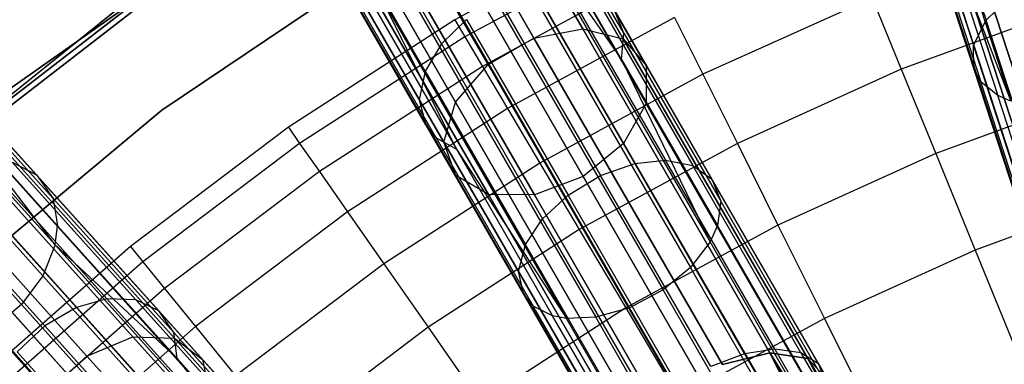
# Model space of a CAD drawing. Extents: x 0.3 to 7.1, y -3.38 to 3.38.
# Tile 159 of 256: x 2.07 to 2.96, y 1.77 to 2.08. Entities that reach past the tile are written whole.
import ezdxf

# ---------------------------------------------------------------- set-up
doc = ezdxf.new("R2010")
doc.units = 0
doc.header["$LTSCALE"] = 2.54
doc.layers.get('0').update_dxf_attribs({"linetype": 'CONTINUOUS'})

# ---------------------------------------------------------------- blocks, each defined once
blk = doc.blocks.new('SINGLES_B_BB_STL')
at = {"color": 0}
for p, q in [((2.42682, 2.33142, 15.01325), (2.57594, 2.07314, 14.71004)), ((2.42682, 2.33142, 15.01325), (2.57594, 2.07314, 14.71004)), ((2.57594, 2.07314, 13.55122), (2.42682, 2.33142, 13.24801)), ((2.57594, 2.07314, 13.55122), (2.42682, 2.33142, 13.24801)), ((2.38166, 2.32488, 14.99881), (2.53188, 2.06469, 14.69337)), ((2.38166, 2.32488, 14.99881), (2.53188, 2.06469, 14.69337)), ((2.53188, 2.06469, 13.5679), (2.38166, 2.32488, 13.26245)), ((2.53188, 2.06469, 13.5679), (2.38166, 2.32488, 13.26245)), ((2.85952, 2.32525, 40.97904), (2.96266, 2.00781, 41.27042)), ((2.85952, 2.32525, 40.97904), (2.96266, 2.00781, 41.27042)), ((2.46535, 2.31907, 15.03882), (2.61252, 2.06416, 14.73958)), ((2.46535, 2.31907, 15.03882), (2.61252, 2.06416, 14.73958)), ((2.61252, 2.06416, 13.52169), (2.46535, 2.31907, 13.22244)), ((2.61252, 2.06416, 13.52169), (2.46535, 2.31907, 13.22244)), ((2.34021, 2.30095, 14.99881), (2.49043, 2.04076, 14.69337)), ((2.34021, 2.30095, 14.99881), (2.49043, 2.04076, 14.69337)), ((2.49043, 2.04076, 13.5679), (2.34021, 2.30095, 13.26245)), ((2.49043, 2.04076, 13.5679), (2.34021, 2.30095, 13.26245)), ((2.48842, 2.29065, 15.06967), (2.63323, 2.03982, 14.77521)), ((2.48842, 2.29065, 15.06967), (2.63323, 2.03982, 14.77521)), ((2.63323, 2.03982, 13.48606), (2.48842, 2.29065, 13.1916)), ((2.63323, 2.03982, 13.48606), (2.48842, 2.29065, 13.1916)), ((2.31197, 2.26511, 15.01325), (2.46109, 2.00683, 14.71004)), ((2.31197, 2.26511, 15.01325), (2.46109, 2.00683, 14.71004)), ((2.46109, 2.00683, 13.55122), (2.31197, 2.26511, 13.24801)), ((2.46109, 2.00683, 13.55122), (2.31197, 2.26511, 13.24801)), ((2.49074, 2.25269, 15.09872), (2.63334, 2.00569, 14.80876)), ((2.49074, 2.25269, 15.09872), (2.63334, 2.00569, 14.80876)), ((2.63334, 2.00569, 13.4525), (2.49074, 2.25269, 13.16255)), ((2.63334, 2.00569, 13.4525), (2.49074, 2.25269, 13.16255)), ((2.88436, 2.25296, 41.22833), (2.94032, 2.08075, 41.37379)), ((2.88436, 2.25296, 41.22833), (2.94032, 2.08075, 41.37379)), ((2.3034, 2.22557, 15.03882), (2.45057, 1.97066, 14.73958)), ((2.3034, 2.22557, 15.03882), (2.45057, 1.97066, 14.73958)), ((2.45057, 1.97066, 13.52169), (2.3034, 2.22557, 13.22244)), ((2.45057, 1.97066, 13.52169), (2.3034, 2.22557, 13.22244)), ((2.87361, 2.22859, 41.20558), (2.92897, 2.05821, 41.34949)), ((2.87361, 2.22859, 41.20558), (2.92897, 2.05821, 41.34949)), ((2.34538, 2.22149, 1.7), (2.05547, 2.01685, 1.7)), ((2.05547, 2.01685, 12.7), (2.34538, 2.22149, 12.7)), ((2.05547, 2.01685, 12.7), (2.34538, 2.22149, 12.7)), ((2.34538, 2.22149, 1.7), (2.05547, 2.01685, 1.7)), ((2.90532, 2.21979, 14.71004), (3.00976, 1.89836, 14.45186)), ((2.90532, 2.21979, 14.71004), (3.00976, 1.89836, 14.45186)), ((3.00976, 1.89836, 13.80941), (2.90532, 2.21979, 13.55122)), ((3.00976, 1.89836, 13.80941), (2.90532, 2.21979, 13.55122)), ((2.44844, 2.05942, 41.24419), (2.36355, 2.20645, 41.08325)), ((2.44844, 2.05942, 41.24419), (2.36355, 2.20645, 41.08325)), ((2.47178, 2.21386, 15.11933), (2.61282, 1.96959, 14.83256)), ((2.47178, 2.21386, 15.11933), (2.61282, 1.96959, 14.83256)), ((2.61282, 1.96959, 13.42871), (2.47178, 2.21386, 13.14194)), ((2.61282, 1.96959, 13.42871), (2.47178, 2.21386, 13.14194)), ((2.61308, 2.06908, 41.15946), (2.53153, 2.21033, 41.00486)), ((2.61308, 2.06908, 41.15946), (2.53153, 2.21033, 41.00486)), ((2.87474, 2.2049, 41.17936), (2.92941, 2.03663, 41.32149)), ((2.87474, 2.2049, 41.17936), (2.92941, 2.03663, 41.32149)), ((2.31648, 2.19138, 15.06967), (2.46129, 1.94055, 14.77521)), ((2.31648, 2.19138, 15.06967), (2.46129, 1.94055, 14.77521)), ((2.46129, 1.94055, 13.48606), (2.31648, 2.19138, 13.1916)), ((2.46129, 1.94055, 13.48606), (2.31648, 2.19138, 13.1916)), ((2.88147, 2.19199, 41.16291), (2.93571, 2.02504, 41.30392)), ((2.88147, 2.19199, 41.16291), (2.93571, 2.02504, 41.30392)), ((2.43368, 2.03492, 41.22833), (2.34942, 2.18087, 41.06859)), ((2.43368, 2.03492, 41.22833), (2.34942, 2.18087, 41.06859)), ((2.57636, 1.93979, 14.84115), (2.43589, 2.18308, 15.12676)), ((2.57636, 1.93979, 14.84115), (2.43589, 2.18308, 15.12676)), ((2.43589, 2.18308, 13.13451), (2.57636, 1.93979, 13.42012)), ((2.43589, 2.18308, 13.13451), (2.57636, 1.93979, 13.42012)), ((2.61104, 2.04548, 41.13721), (2.53037, 2.18521, 40.98427)), ((2.61104, 2.04548, 41.13721), (2.53037, 2.18521, 40.98427)), ((2.88752, 2.1866, 14.73958), (2.99059, 1.86938, 14.48477)), ((2.88752, 2.1866, 14.73958), (2.99059, 1.86938, 14.48477)), ((2.99059, 1.86938, 13.7765), (2.88752, 2.1866, 13.52169)), ((2.99059, 1.86938, 13.7765), (2.88752, 2.1866, 13.52169)), ((2.89722, 2.17802, 41.14212), (2.95092, 2.01275, 41.28171)), ((2.89722, 2.17802, 41.14212), (2.95092, 2.01275, 41.28171)), ((2.89722, 2.17802, 41.14212), (2.96266, 2.00781, 41.27042)), ((2.89722, 2.17802, 41.14212), (2.96266, 2.00781, 41.27042)), ((2.34819, 2.17039, 15.09872), (2.4908, 1.92339, 14.80876)), ((2.34819, 2.17039, 15.09872), (2.4908, 1.92339, 14.80876)), ((2.4908, 1.92339, 13.4525), (2.34819, 2.17039, 13.16255)), ((2.4908, 1.92339, 13.4525), (2.34819, 2.17039, 13.16255)), ((2.39129, 2.16739, 15.11933), (2.53232, 1.92312, 14.83256)), ((2.39129, 2.16739, 15.11933), (2.53232, 1.92312, 14.83256)), ((2.53232, 1.92312, 13.42871), (2.39129, 2.16739, 13.14194)), ((2.53232, 1.92312, 13.42871), (2.39129, 2.16739, 13.14194)), ((2.61739, 2.16674, 3.303), (2.46032, 2.08115, 3.303)), ((2.61739, 2.16674, 3.303), (2.46032, 2.08115, 3.303)), ((2.52459, 2.16882, 40.97328), (2.69097, 1.88064, 41.26377)), ((2.52459, 2.16882, 40.97328), (2.69097, 1.88064, 41.26377)), ((2.52459, 2.16882, 40.97328), (2.61104, 2.04548, 41.13721)), ((2.52459, 2.16882, 40.97328), (2.61104, 2.04548, 41.13721)), ((2.42824, 2.00884, 41.20558), (2.34487, 2.15324, 41.04753)), ((2.42824, 2.00884, 41.20558), (2.34487, 2.15324, 41.04753)), ((2.89174, 2.15492, 14.77521), (2.99317, 1.84277, 14.52447)), ((2.89174, 2.15492, 14.77521), (2.99317, 1.84277, 14.52447)), ((2.99317, 1.84277, 13.7368), (2.89174, 2.15492, 13.48606)), ((2.99317, 1.84277, 13.7368), (2.89174, 2.15492, 13.48606)), ((2.62534, 2.15078, 3.4969), (2.46942, 2.06582, 3.4969)), ((2.62534, 2.15078, 3.4969), (2.46942, 2.06582, 3.4969)), ((2.50797, 2.14376, 40.96026), (2.6732, 1.85758, 41.24875)), ((2.50797, 2.14376, 40.96026), (2.6732, 1.85758, 41.24875)), ((2.40932, 2.14329, 3.2), (2.19576, 1.9996, 3.2)), ((2.19576, 1.9996, 3.303), (2.40932, 2.14329, 3.303)), ((2.40932, 2.14329, 3.2), (2.19576, 1.9996, 3.2)), ((2.19576, 1.9996, 3.303), (2.40932, 2.14329, 3.303)), ((2.21386, 2.12988, 12.5), (2.00599, 1.96898, 12.5)), ((2.00599, 1.96898, 12.35), (2.21386, 2.12988, 12.35)), ((2.21386, 2.12988, 12.5), (2.00599, 1.96898, 12.5)), ((2.00599, 1.96898, 12.35), (2.21386, 2.12988, 12.35)), ((2.43427, 1.9859, 41.17936), (2.35193, 2.12851, 41.02328)), ((2.43427, 1.9859, 41.17936), (2.35193, 2.12851, 41.02328)), ((2.91704, 2.132, 14.80876), (3.01691, 1.82462, 14.56186)), ((2.91704, 2.132, 14.80876), (3.01691, 1.82462, 14.56186)), ((3.01691, 1.82462, 13.69941), (2.91704, 2.132, 13.4525)), ((3.01691, 1.82462, 13.69941), (2.91704, 2.132, 13.4525)), ((1.94469, 1.92142, 171.7), (2.19409, 2.12211, 171.7)), ((2.19409, 2.12211, 164.1), (1.94469, 1.92142, 164.1)), ((2.19409, 2.12211, 164.1), (1.94469, 1.92142, 164.1)), ((1.94469, 1.92142, 171.7), (2.19409, 2.12211, 171.7)), ((2.21671, 2.12578, 164.4), (2.00924, 1.96518, 164.4)), ((2.00924, 1.96518, 164.3), (2.21671, 2.12578, 164.3)), ((2.21671, 2.12578, 164.4), (2.00924, 1.96518, 164.4)), ((2.00924, 1.96518, 164.3), (2.21671, 2.12578, 164.3)), ((2.48379, 2.12237, 40.954), (2.64847, 1.83714, 41.24152)), ((2.48379, 2.12237, 40.954), (2.64847, 1.83714, 41.24152)), ((2.63921, 2.12291, 3.68911), (2.48532, 2.03905, 3.68911)), ((2.63921, 2.12291, 3.68911), (2.48532, 2.03905, 3.68911)), ((2.44354, 1.97467, 41.16291), (2.36185, 2.11616, 41.00805)), ((2.44354, 1.97467, 41.16291), (2.36185, 2.11616, 41.00805)), ((2.53165, 2.10949, 41.24621), (2.62295, 1.95137, 41.39288)), ((2.53165, 2.10949, 41.24621), (2.62295, 1.95137, 41.39288)), ((2.56014, 2.11144, 41.23182), (2.65083, 1.95437, 41.37751)), ((2.56014, 2.11144, 41.23182), (2.65083, 1.95437, 41.37751)), ((2.38098, 2.10435, 40.98881), (2.46184, 1.96429, 41.14212)), ((2.38098, 2.10435, 40.98881), (2.46184, 1.96429, 41.14212)), ((2.46184, 1.96429, 41.14212), (2.39436, 2.10047, 40.97904)), ((2.39436, 2.10047, 40.97904), (2.56125, 1.81141, 41.27042)), ((2.39436, 2.10047, 40.97904), (2.56125, 1.81141, 41.27042)), ((2.46184, 1.96429, 41.14212), (2.39436, 2.10047, 40.97904)), ((2.42228, 2.09928, 40.96447), (2.58788, 1.81245, 41.2536)), ((2.42228, 2.09928, 40.96447), (2.58788, 1.81245, 41.2536)), ((2.45351, 2.10659, 40.95544), (2.61831, 1.82114, 41.24318)), ((2.45351, 2.10659, 40.95544), (2.61831, 1.82114, 41.24318)), ((2.58562, 2.10521, 41.21104), (2.67543, 1.94966, 41.35532)), ((2.58562, 2.10521, 41.21104), (2.67543, 1.94966, 41.35532)), ((2.8373, 2.1012, 4.06484), (2.68447, 2.03202, 4.06484)), ((2.8373, 2.1012, 4.06484), (2.68447, 2.03202, 4.06484)), ((2.8373, 2.1012, 4.06484), (2.86376, 2.03648, 4.24657)), ((2.8373, 2.1012, 4.06484), (2.86376, 2.03648, 4.24657)), ((2.94032, 2.08075, 41.37379), (2.96026, 2.10036, 41.39072)), ((2.94032, 2.08075, 41.37379), (2.96026, 2.10036, 41.39072)), ((2.50035, 2.09925, 41.25397), (2.59197, 1.94055, 41.40117)), ((2.50035, 2.09925, 41.25397), (2.59197, 1.94055, 41.40117)), ((2.61308, 2.06908, 41.15946), (2.60395, 2.0911, 41.18653)), ((2.60395, 2.0911, 41.18653), (2.69272, 1.93734, 41.32915)), ((2.60395, 2.0911, 41.18653), (2.69272, 1.93734, 41.32915)), ((2.61308, 2.06908, 41.15946), (2.60395, 2.0911, 41.18653)), ((3.01643, 2.09241, 4.24657), (2.86376, 2.03648, 4.24657)), ((3.01643, 2.09241, 4.24657), (2.86376, 2.03648, 4.24657)), ((1.9112, 2.08668, 40.63241), (2.09927, 1.87781, 40.97328)), ((1.9112, 2.08668, 40.63241), (2.09927, 1.87781, 40.97328)), ((2.47108, 2.0815, 41.25313), (2.44844, 2.05942, 41.24419)), ((2.47108, 2.0815, 41.25313), (2.44844, 2.05942, 41.24419)), ((2.47108, 2.0815, 41.25313), (2.56267, 1.92287, 41.40028)), ((2.47108, 2.0815, 41.25313), (2.56267, 1.92287, 41.40028)), ((2.65896, 2.08326, 3.87872), (2.50793, 2.00096, 3.87872)), ((2.65896, 2.08326, 3.87872), (2.50793, 2.00096, 3.87872)), ((2.65896, 2.08326, 3.87872), (2.68447, 2.03202, 4.06484)), ((2.65896, 2.08326, 3.87872), (2.68447, 2.03202, 4.06484)), ((2.46032, 2.08115, 3.303), (2.30999, 1.98418, 3.303)), ((2.46032, 2.08115, 3.303), (2.30999, 1.98418, 3.303)), ((2.46032, 2.08115, 3.303), (2.46942, 2.06582, 3.4969)), ((2.46032, 2.08115, 3.303), (2.46942, 2.06582, 3.4969)), ((2.53188, 2.06469, 14.69337), (2.57594, 2.07314, 14.71004)), ((2.53188, 2.06469, 14.69337), (2.57594, 2.07314, 14.71004)), ((2.53188, 2.06469, 13.5679), (2.57594, 2.07314, 13.55122)), ((2.53188, 2.06469, 13.5679), (2.57594, 2.07314, 13.55122)), ((2.57594, 2.07314, 14.71004), (2.74492, 1.78045, 14.45186)), ((2.57594, 2.07314, 14.71004), (2.74492, 1.78045, 14.45186)), ((2.57594, 2.07314, 14.71004), (2.61252, 2.06416, 14.73958)), ((2.57594, 2.07314, 14.71004), (2.61252, 2.06416, 14.73958)), ((2.57594, 2.07314, 13.55122), (2.61252, 2.06416, 13.52169)), ((2.74492, 1.78045, 13.80941), (2.57594, 2.07314, 13.55122)), ((2.74492, 1.78045, 13.80941), (2.57594, 2.07314, 13.55122)), ((2.57594, 2.07314, 13.55122), (2.61252, 2.06416, 13.52169)), ((2.92897, 2.05821, 41.34949), (2.94032, 2.08075, 41.37379)), ((2.92897, 2.05821, 41.34949), (2.94032, 2.08075, 41.37379)), ((3.00117, 1.89346, 41.50673), (2.94032, 2.08075, 41.37379)), ((3.00117, 1.89346, 41.50673), (2.94032, 2.08075, 41.37379)), ((2.46942, 2.06582, 3.4969), (2.3202, 1.96957, 3.4969)), ((2.46942, 2.06582, 3.4969), (2.3202, 1.96957, 3.4969)), ((2.46942, 2.06582, 3.4969), (2.48532, 2.03905, 3.68911)), ((2.46942, 2.06582, 3.4969), (2.48532, 2.03905, 3.68911)), ((2.49043, 2.04076, 14.69337), (2.53188, 2.06469, 14.69337)), ((2.49043, 2.04076, 14.69337), (2.53188, 2.06469, 14.69337)), ((2.49043, 2.04076, 13.5679), (2.53188, 2.06469, 13.5679)), ((2.49043, 2.04076, 13.5679), (2.53188, 2.06469, 13.5679)), ((2.53188, 2.06469, 14.69337), (2.70211, 1.76985, 14.43327)), ((2.53188, 2.06469, 14.69337), (2.70211, 1.76985, 14.43327)), ((2.70211, 1.76985, 13.82799), (2.53188, 2.06469, 13.5679)), ((2.70211, 1.76985, 13.82799), (2.53188, 2.06469, 13.5679)), ((2.61104, 2.04548, 41.13721), (2.61308, 2.06908, 41.15946)), ((2.61104, 2.04548, 41.13721), (2.61308, 2.06908, 41.15946)), ((2.61252, 2.06416, 14.73958), (2.77929, 1.7753, 14.48477)), ((2.61252, 2.06416, 14.73958), (2.77929, 1.7753, 14.48477)), ((2.61252, 2.06416, 14.73958), (2.63323, 2.03982, 14.77521)), ((2.61252, 2.06416, 14.73958), (2.63323, 2.03982, 14.77521)), ((2.61252, 2.06416, 13.52169), (2.63323, 2.03982, 13.48606)), ((2.77929, 1.7753, 13.7765), (2.61252, 2.06416, 13.52169)), ((2.77929, 1.7753, 13.7765), (2.61252, 2.06416, 13.52169)), ((2.61252, 2.06416, 13.52169), (2.63323, 2.03982, 13.48606)), ((2.61308, 2.06908, 41.15946), (2.7007, 1.91732, 41.30023)), ((2.61308, 2.06908, 41.15946), (2.7007, 1.91732, 41.30023)), ((1.90146, 2.05728, 40.62175), (2.08823, 1.84985, 40.96026)), ((1.90146, 2.05728, 40.62175), (2.08823, 1.84985, 40.96026)), ((2.44844, 2.05942, 41.24419), (2.43368, 2.03492, 41.22833)), ((2.44844, 2.05942, 41.24419), (2.43368, 2.03492, 41.22833)), ((2.44844, 2.05942, 41.24419), (2.53965, 1.90143, 41.39072)), ((2.44844, 2.05942, 41.24419), (2.53965, 1.90143, 41.39072)), ((2.92941, 2.03663, 41.32149), (2.92897, 2.05821, 41.34949)), ((2.92941, 2.03663, 41.32149), (2.92897, 2.05821, 41.34949)), ((2.98918, 1.87291, 41.48101), (2.92897, 2.05821, 41.34949)), ((2.98918, 1.87291, 41.48101), (2.92897, 2.05821, 41.34949)), ((1.98083, 2.05399, 40.86029), (2.08249, 1.94108, 41.02991)), ((1.98083, 2.05399, 40.86029), (2.08249, 1.94108, 41.02991)), ((2.48532, 2.03905, 3.68911), (2.33804, 1.94404, 3.68911)), ((2.48532, 2.03905, 3.68911), (2.33804, 1.94404, 3.68911)), ((2.46109, 2.00683, 14.71004), (2.49043, 2.04076, 14.69337)), ((2.46109, 2.00683, 14.71004), (2.49043, 2.04076, 14.69337)), ((2.46109, 2.00683, 13.55122), (2.49043, 2.04076, 13.5679)), ((2.46109, 2.00683, 13.55122), (2.49043, 2.04076, 13.5679)), ((2.48532, 2.03905, 3.68911), (2.50793, 2.00096, 3.87872)), ((2.48532, 2.03905, 3.68911), (2.50793, 2.00096, 3.87872)), ((2.49043, 2.04076, 14.69337), (2.66066, 1.74591, 14.43327)), ((2.49043, 2.04076, 14.69337), (2.66066, 1.74591, 14.43327)), ((2.66066, 1.74591, 13.82799), (2.49043, 2.04076, 13.5679)), ((2.66066, 1.74591, 13.82799), (2.49043, 2.04076, 13.5679)), ((2.61104, 2.04548, 41.13721), (2.69097, 1.88064, 41.26377)), ((2.61104, 2.04548, 41.13721), (2.69097, 1.88064, 41.26377)), ((2.61104, 2.04548, 41.13721), (2.69772, 1.89535, 41.27646)), ((2.61104, 2.04548, 41.13721), (2.69772, 1.89535, 41.27646)), ((2.63323, 2.03982, 14.77521), (2.79734, 1.75558, 14.52447)), ((2.63323, 2.03982, 14.77521), (2.79734, 1.75558, 14.52447)), ((2.63323, 2.03982, 14.77521), (2.63334, 2.00569, 14.80876)), ((2.63323, 2.03982, 14.77521), (2.63334, 2.00569, 14.80876)), ((2.63323, 2.03982, 13.48606), (2.63334, 2.00569, 13.4525)), ((2.79734, 1.75558, 13.7368), (2.63323, 2.03982, 13.48606)), ((2.79734, 1.75558, 13.7368), (2.63323, 2.03982, 13.48606)), ((2.63323, 2.03982, 13.48606), (2.63334, 2.00569, 13.4525)), ((1.88288, 2.03063, 40.61662), (2.06902, 1.82389, 40.954)), ((1.88288, 2.03063, 40.61662), (2.06902, 1.82389, 40.954)), ((1.99708, 2.03132, 40.83744), (2.09743, 1.91986, 41.00486)), ((1.99708, 2.03132, 40.83744), (2.09743, 1.91986, 41.00486)), ((2.43368, 2.03492, 41.22833), (2.42824, 2.00884, 41.20558)), ((2.43368, 2.03492, 41.22833), (2.42824, 2.00884, 41.20558)), ((2.43368, 2.03492, 41.22833), (2.52422, 1.8781, 41.37379)), ((2.43368, 2.03492, 41.22833), (2.52422, 1.8781, 41.37379)), ((2.68447, 2.03202, 4.06484), (2.53716, 1.95175, 4.06484)), ((2.68447, 2.03202, 4.06484), (2.53716, 1.95175, 4.06484)), ((2.68447, 2.03202, 4.06484), (2.71564, 1.96944, 4.24657)), ((2.68447, 2.03202, 4.06484), (2.71564, 1.96944, 4.24657)), ((2.86376, 2.03648, 4.24657), (2.71564, 1.96944, 4.24657)), ((2.86376, 2.03648, 4.24657), (2.71564, 1.96944, 4.24657)), ((2.86376, 2.03648, 4.24657), (2.89489, 1.96034, 4.42306)), ((2.86376, 2.03648, 4.24657), (2.89489, 1.96034, 4.42306)), ((2.92941, 2.03663, 41.32149), (2.93571, 2.02504, 41.30392)), ((2.92941, 2.03663, 41.32149), (2.98887, 1.85363, 41.45138)), ((2.92941, 2.03663, 41.32149), (2.98887, 1.85363, 41.45138)), ((2.92941, 2.03663, 41.32149), (2.93571, 2.02504, 41.30392)), ((2.95092, 2.01275, 41.28171), (2.93571, 2.02504, 41.30392)), ((2.99471, 1.84348, 41.43278), (2.93571, 2.02504, 41.30392)), ((2.95092, 2.01275, 41.28171), (2.93571, 2.02504, 41.30392)), ((2.99471, 1.84348, 41.43278), (2.93571, 2.02504, 41.30392)), ((1.96983, 2.01653, 15.01325), (2.16939, 1.7949, 14.71004)), ((1.96983, 2.01653, 15.01325), (2.16939, 1.7949, 14.71004)), ((2.16939, 1.7949, 13.55122), (1.96983, 2.01653, 13.24801)), ((2.16939, 1.7949, 13.55122), (1.96983, 2.01653, 13.24801)), ((2.01009, 2.01246, 15.03882), (2.20704, 1.79373, 14.73958)), ((2.01009, 2.01246, 15.03882), (2.20704, 1.79373, 14.73958)), ((2.20704, 1.79373, 13.52169), (2.01009, 2.01246, 13.22244)), ((2.20704, 1.79373, 13.52169), (2.01009, 2.01246, 13.22244)), ((3.04185, 2.01417, 4.42306), (2.89489, 1.96034, 4.42306)), ((3.04185, 2.01417, 4.42306), (2.89489, 1.96034, 4.42306)), ((2.96266, 2.00781, 41.27042), (2.95092, 2.01275, 41.28171)), ((3.00932, 1.83302, 41.40928), (2.95092, 2.01275, 41.28171)), ((2.96266, 2.00781, 41.27042), (2.95092, 2.01275, 41.28171)), ((3.00932, 1.83302, 41.40928), (2.95092, 2.01275, 41.28171)), ((2.10152, 1.89504, 40.98427), (2.00224, 2.0053, 40.81865)), ((2.09927, 1.87781, 40.97328), (2.00224, 2.0053, 40.81865)), ((2.10152, 1.89504, 40.98427), (2.00224, 2.0053, 40.81865)), ((2.09927, 1.87781, 40.97328), (2.00224, 2.0053, 40.81865)), ((2.42824, 2.00884, 41.20558), (2.51781, 1.8537, 41.34949)), ((2.42824, 2.00884, 41.20558), (2.43427, 1.9859, 41.17936)), ((2.42824, 2.00884, 41.20558), (2.51781, 1.8537, 41.34949)), ((2.42824, 2.00884, 41.20558), (2.43427, 1.9859, 41.17936)), ((2.45057, 1.97066, 14.73958), (2.46109, 2.00683, 14.71004)), ((2.45057, 1.97066, 14.73958), (2.46109, 2.00683, 14.71004)), ((2.45057, 1.97066, 13.52169), (2.46109, 2.00683, 13.55122)), ((2.45057, 1.97066, 13.52169), (2.46109, 2.00683, 13.55122)), ((2.46109, 2.00683, 14.71004), (2.63007, 1.71414, 14.45186)), ((2.46109, 2.00683, 14.71004), (2.63007, 1.71414, 14.45186)), ((2.63007, 1.71414, 13.80941), (2.46109, 2.00683, 13.55122)), ((2.63007, 1.71414, 13.80941), (2.46109, 2.00683, 13.55122)), ((2.63334, 2.00569, 14.80876), (2.61282, 1.96959, 14.83256)), ((2.63334, 2.00569, 14.80876), (2.61282, 1.96959, 14.83256)), ((2.63334, 2.00569, 13.4525), (2.61282, 1.96959, 13.42871)), ((2.63334, 2.00569, 13.4525), (2.61282, 1.96959, 13.42871)), ((2.63334, 2.00569, 14.80876), (2.79494, 1.7258, 14.56186)), ((2.63334, 2.00569, 14.80876), (2.79494, 1.7258, 14.56186)), ((2.79494, 1.7258, 13.69941), (2.63334, 2.00569, 13.4525)), ((2.79494, 1.7258, 13.69941), (2.63334, 2.00569, 13.4525)), ((1.92702, 2.00075, 14.99881), (2.12805, 1.77748, 14.69337)), ((1.92702, 2.00075, 14.99881), (2.12805, 1.77748, 14.69337)), ((2.12805, 1.77748, 13.5679), (1.92702, 2.00075, 13.26245)), ((2.12805, 1.77748, 13.5679), (1.92702, 2.00075, 13.26245)), ((2.19576, 1.9996, 3.2), (1.99811, 1.83471, 3.2)), ((1.99811, 1.83471, 3.303), (2.19576, 1.9996, 3.303)), ((2.19576, 1.9996, 3.2), (1.99811, 1.83471, 3.2)), ((1.99811, 1.83471, 3.303), (2.19576, 1.9996, 3.303)), ((2.19576, 1.9996, 3.2), (2.19576, 1.9996, 3.303)), ((2.19576, 1.9996, 3.2), (2.19576, 1.9996, 3.303)), ((2.50793, 2.00096, 3.87872), (2.3634, 1.90774, 3.87872)), ((2.50793, 2.00096, 3.87872), (2.3634, 1.90774, 3.87872)), ((2.50793, 2.00096, 3.87872), (2.53716, 1.95175, 4.06484)), ((2.50793, 2.00096, 3.87872), (2.53716, 1.95175, 4.06484)), ((2.03856, 1.98946, 15.06967), (2.23236, 1.77422, 14.77521)), ((2.03856, 1.98946, 15.06967), (2.23236, 1.77422, 14.77521)), ((2.23236, 1.77422, 13.48606), (2.03856, 1.98946, 13.1916)), ((2.23236, 1.77422, 13.48606), (2.03856, 1.98946, 13.1916)), ((2.30999, 1.98418, 3.303), (2.16724, 1.87638, 3.303)), ((2.30999, 1.98418, 3.303), (2.16724, 1.87638, 3.303)), ((2.30999, 1.98418, 3.303), (2.3202, 1.96957, 3.4969)), ((2.30999, 1.98418, 3.303), (2.3202, 1.96957, 3.4969)), ((2.43427, 1.9859, 41.17936), (2.52273, 1.83268, 41.32149)), ((2.43427, 1.9859, 41.17936), (2.44354, 1.97467, 41.16291)), ((2.43427, 1.9859, 41.17936), (2.52273, 1.83268, 41.32149)), ((2.43427, 1.9859, 41.17936), (2.44354, 1.97467, 41.16291)), ((1.89145, 1.96872, 14.99881), (2.09248, 1.74545, 14.69337)), ((1.89145, 1.96872, 14.99881), (2.09248, 1.74545, 14.69337)), ((2.09248, 1.74545, 13.5679), (1.89145, 1.96872, 13.26245)), ((2.09248, 1.74545, 13.5679), (1.89145, 1.96872, 13.26245)), ((2.3202, 1.96957, 3.4969), (2.1785, 1.86256, 3.4969)), ((2.3202, 1.96957, 3.4969), (2.1785, 1.86256, 3.4969)), ((2.3202, 1.96957, 3.4969), (2.33804, 1.94404, 3.68911)), ((2.3202, 1.96957, 3.4969), (2.33804, 1.94404, 3.68911)), ((2.44354, 1.97467, 41.16291), (2.53131, 1.82266, 41.30392)), ((2.44354, 1.97467, 41.16291), (2.46184, 1.96429, 41.14212)), ((2.44354, 1.97467, 41.16291), (2.53131, 1.82266, 41.30392)), ((2.44354, 1.97467, 41.16291), (2.46184, 1.96429, 41.14212)), ((2.46129, 1.94055, 14.77521), (2.45057, 1.97066, 14.73958)), ((2.45057, 1.97066, 14.73958), (2.61734, 1.6818, 14.48477)), ((2.45057, 1.97066, 14.73958), (2.61734, 1.6818, 14.48477)), ((2.46129, 1.94055, 14.77521), (2.45057, 1.97066, 14.73958)), ((2.46129, 1.94055, 13.48606), (2.45057, 1.97066, 13.52169)), ((2.61734, 1.6818, 13.7765), (2.45057, 1.97066, 13.52169)), ((2.46129, 1.94055, 13.48606), (2.45057, 1.97066, 13.52169)), ((2.61734, 1.6818, 13.7765), (2.45057, 1.97066, 13.52169)), ((2.71564, 1.96944, 4.24657), (2.57287, 1.89163, 4.24657)), ((2.71564, 1.96944, 4.24657), (2.57287, 1.89163, 4.24657)), ((2.61282, 1.96959, 14.83256), (2.57636, 1.93979, 14.84115)), ((2.61282, 1.96959, 14.83256), (2.57636, 1.93979, 14.84115)), ((2.61282, 1.96959, 13.42871), (2.57636, 1.93979, 13.42012)), ((2.61282, 1.96959, 13.42871), (2.57636, 1.93979, 13.42012)), ((2.61282, 1.96959, 14.83256), (2.77263, 1.69278, 14.58838)), ((2.61282, 1.96959, 14.83256), (2.77263, 1.69278, 14.58838)), ((2.77263, 1.69278, 13.67289), (2.61282, 1.96959, 13.42871)), ((2.77263, 1.69278, 13.67289), (2.61282, 1.96959, 13.42871)), ((2.71564, 1.96944, 4.24657), (2.7523, 1.8958, 4.42306)), ((2.71564, 1.96944, 4.24657), (2.7523, 1.8958, 4.42306)), ((2.46184, 1.96429, 41.14212), (2.54873, 1.8138, 41.28171)), ((2.46184, 1.96429, 41.14212), (2.54873, 1.8138, 41.28171)), ((2.46184, 1.96429, 41.14212), (2.56125, 1.81141, 41.27042)), ((2.46184, 1.96429, 41.14212), (2.56125, 1.81141, 41.27042)), ((2.89489, 1.96034, 4.42306), (2.7523, 1.8958, 4.42306)), ((2.89489, 1.96034, 4.42306), (2.7523, 1.8958, 4.42306)), ((2.89489, 1.96034, 4.42306), (2.93054, 1.87313, 4.59346)), ((2.89489, 1.96034, 4.42306), (2.93054, 1.87313, 4.59346)), ((2.14598, 1.82908, 41.23182), (2.03302, 1.95453, 41.07181)), ((2.14598, 1.82908, 41.23182), (2.03302, 1.95453, 41.07181)), ((2.04872, 1.95281, 15.09872), (2.23956, 1.74086, 14.80876)), ((2.04872, 1.95281, 15.09872), (2.23956, 1.74086, 14.80876)), ((2.23956, 1.74086, 13.4525), (2.04872, 1.95281, 13.16255)), ((2.23956, 1.74086, 13.4525), (2.04872, 1.95281, 13.16255)), ((2.06034, 1.95251, 41.05258), (2.08249, 1.94108, 41.02991)), ((2.1722, 1.82829, 41.21104), (2.06034, 1.95251, 41.05258)), ((2.06034, 1.95251, 41.05258), (2.08249, 1.94108, 41.02991)), ((2.1722, 1.82829, 41.21104), (2.06034, 1.95251, 41.05258)), ((2.53716, 1.95175, 4.06484), (2.39619, 1.86081, 4.06484)), ((2.53716, 1.95175, 4.06484), (2.39619, 1.86081, 4.06484)), ((2.53716, 1.95175, 4.06484), (2.57287, 1.89163, 4.24657)), ((2.53716, 1.95175, 4.06484), (2.57287, 1.89163, 4.24657)), ((2.59197, 1.94055, 41.40117), (2.62295, 1.95137, 41.39288)), ((2.59197, 1.94055, 41.40117), (2.62295, 1.95137, 41.39288)), ((2.62295, 1.95137, 41.39288), (2.65083, 1.95437, 41.37751)), ((2.62295, 1.95137, 41.39288), (2.65083, 1.95437, 41.37751)), ((2.72223, 1.77939, 41.52693), (2.62295, 1.95137, 41.39288)), ((2.72223, 1.77939, 41.52693), (2.62295, 1.95137, 41.39288)), ((2.65083, 1.95437, 41.37751), (2.67543, 1.94966, 41.35532)), ((2.74945, 1.78354, 41.51067), (2.65083, 1.95437, 41.37751)), ((2.65083, 1.95437, 41.37751), (2.67543, 1.94966, 41.35532)), ((2.74945, 1.78354, 41.51067), (2.65083, 1.95437, 41.37751)), ((2.67543, 1.94966, 41.35532), (2.69272, 1.93734, 41.32915)), ((2.7731, 1.7805, 41.48718), (2.67543, 1.94966, 41.35532)), ((2.67543, 1.94966, 41.35532), (2.69272, 1.93734, 41.32915)), ((2.7731, 1.7805, 41.48718), (2.67543, 1.94966, 41.35532)), ((2.11851, 1.82125, 41.24621), (2.0048, 1.94754, 41.08512)), ((2.11851, 1.82125, 41.24621), (2.0048, 1.94754, 41.08512)), ((2.08249, 1.94108, 41.02991), (2.09743, 1.91986, 41.00486)), ((2.19306, 1.81829, 41.18653), (2.08249, 1.94108, 41.02991)), ((2.08249, 1.94108, 41.02991), (2.09743, 1.91986, 41.00486)), ((2.19306, 1.81829, 41.18653), (2.08249, 1.94108, 41.02991)), ((2.33804, 1.94404, 3.68911), (2.19817, 1.83842, 3.68911)), ((2.33804, 1.94404, 3.68911), (2.19817, 1.83842, 3.68911)), ((2.33804, 1.94404, 3.68911), (2.3634, 1.90774, 3.87872)), ((2.33804, 1.94404, 3.68911), (2.3634, 1.90774, 3.87872)), ((2.4908, 1.92339, 14.80876), (2.46129, 1.94055, 14.77521)), ((2.46129, 1.94055, 14.77521), (2.6254, 1.65631, 14.52447)), ((2.46129, 1.94055, 14.77521), (2.6254, 1.65631, 14.52447)), ((2.4908, 1.92339, 14.80876), (2.46129, 1.94055, 14.77521)), ((2.4908, 1.92339, 13.4525), (2.46129, 1.94055, 13.48606)), ((2.6254, 1.65631, 13.7368), (2.46129, 1.94055, 13.48606)), ((2.4908, 1.92339, 13.4525), (2.46129, 1.94055, 13.48606)), ((2.6254, 1.65631, 13.7368), (2.46129, 1.94055, 13.48606)), ((2.57636, 1.93979, 14.84115), (2.53232, 1.92312, 14.83256)), ((2.57636, 1.93979, 14.84115), (2.53232, 1.92312, 14.83256)), ((2.57636, 1.93979, 13.42012), (2.53232, 1.92312, 13.42871)), ((2.57636, 1.93979, 13.42012), (2.53232, 1.92312, 13.42871)), ((2.56267, 1.92287, 41.40028), (2.59197, 1.94055, 41.40117)), ((2.56267, 1.92287, 41.40028), (2.59197, 1.94055, 41.40117)), ((2.73553, 1.66409, 14.59795), (2.57636, 1.93979, 14.84115)), ((2.73553, 1.66409, 14.59795), (2.57636, 1.93979, 14.84115)), ((2.57636, 1.93979, 13.42012), (2.73553, 1.66409, 13.66332)), ((2.57636, 1.93979, 13.42012), (2.73553, 1.66409, 13.66332)), ((2.69162, 1.76796, 41.53571), (2.59197, 1.94055, 41.40117)), ((2.69162, 1.76796, 41.53571), (2.59197, 1.94055, 41.40117)), ((2.09002, 1.80472, 41.25397), (1.9759, 1.93147, 41.09231)), ((2.09002, 1.80472, 41.25397), (1.9759, 1.93147, 41.09231)), ((2.69272, 1.93734, 41.32915), (2.7007, 1.91732, 41.30023)), ((2.78926, 1.77013, 41.45948), (2.69272, 1.93734, 41.32915)), ((2.69272, 1.93734, 41.32915), (2.7007, 1.91732, 41.30023)), ((2.78926, 1.77013, 41.45948), (2.69272, 1.93734, 41.32915)), ((2.53232, 1.92312, 14.83256), (2.4908, 1.92339, 14.80876)), ((2.4908, 1.92339, 14.80876), (2.65239, 1.6435, 14.56186)), ((2.4908, 1.92339, 14.80876), (2.65239, 1.6435, 14.56186)), ((2.53232, 1.92312, 14.83256), (2.4908, 1.92339, 14.80876)), ((2.53232, 1.92312, 13.42871), (2.4908, 1.92339, 13.4525)), ((2.65239, 1.6435, 13.69941), (2.4908, 1.92339, 13.4525)), ((2.53232, 1.92312, 13.42871), (2.4908, 1.92339, 13.4525)), ((2.65239, 1.6435, 13.69941), (2.4908, 1.92339, 13.4525)), ((2.53232, 1.92312, 14.83256), (2.69214, 1.64631, 14.58838)), ((2.53232, 1.92312, 14.83256), (2.69214, 1.64631, 14.58838)), ((2.69214, 1.64631, 13.67289), (2.53232, 1.92312, 13.42871)), ((2.69214, 1.64631, 13.67289), (2.53232, 1.92312, 13.42871)), ((2.53965, 1.90143, 41.39072), (2.56267, 1.92287, 41.40028)), ((2.53965, 1.90143, 41.39072), (2.56267, 1.92287, 41.40028)), ((2.66228, 1.75034, 41.53476), (2.56267, 1.92287, 41.40028)), ((2.66228, 1.75034, 41.53476), (2.56267, 1.92287, 41.40028)), ((3.07097, 1.92457, 4.59346), (2.93054, 1.87313, 4.59346)), ((3.07097, 1.92457, 4.59346), (2.93054, 1.87313, 4.59346)), ((2.09743, 1.91986, 41.00486), (2.10152, 1.89504, 40.98427)), ((2.20656, 1.79865, 41.15946), (2.09743, 1.91986, 41.00486)), ((2.09743, 1.91986, 41.00486), (2.10152, 1.89504, 40.98427)), ((2.20656, 1.79865, 41.15946), (2.09743, 1.91986, 41.00486)), ((2.7007, 1.91732, 41.30023), (2.69772, 1.89535, 41.27646)), ((2.7007, 1.91732, 41.30023), (2.69772, 1.89535, 41.27646)), ((2.79599, 1.75227, 41.42888), (2.7007, 1.91732, 41.30023)), ((2.79599, 1.75227, 41.42888), (2.7007, 1.91732, 41.30023)), ((2.03825, 1.9109, 15.11933), (2.22699, 1.70128, 14.83256)), ((2.03825, 1.9109, 15.11933), (2.22699, 1.70128, 14.83256)), ((2.22699, 1.70128, 13.42871), (2.03825, 1.9109, 13.14194)), ((2.22699, 1.70128, 13.42871), (2.03825, 1.9109, 13.14194)), ((2.3634, 1.90774, 3.87872), (2.22615, 1.80409, 3.87872)), ((2.3634, 1.90774, 3.87872), (2.22615, 1.80409, 3.87872)), ((2.3634, 1.90774, 3.87872), (2.39619, 1.86081, 4.06484)), ((2.3634, 1.90774, 3.87872), (2.39619, 1.86081, 4.06484)), ((2.09927, 1.87781, 40.97328), (2.10152, 1.89504, 40.98427)), ((2.09927, 1.87781, 40.97328), (2.10152, 1.89504, 40.98427)), ((2.20948, 1.77514, 41.13721), (2.10152, 1.89504, 40.98427)), ((2.20948, 1.77514, 41.13721), (2.10152, 1.89504, 40.98427)), ((2.52422, 1.8781, 41.37379), (2.53965, 1.90143, 41.39072)), ((2.52422, 1.8781, 41.37379), (2.53965, 1.90143, 41.39072)), ((2.63885, 1.72962, 41.52464), (2.53965, 1.90143, 41.39072)), ((2.63885, 1.72962, 41.52464), (2.53965, 1.90143, 41.39072)), ((2.7523, 1.8958, 4.42306), (2.61487, 1.82091, 4.42306)), ((2.7523, 1.8958, 4.42306), (2.61487, 1.82091, 4.42306)), ((2.69772, 1.89535, 41.27646), (2.69097, 1.88064, 41.26377)), ((2.69772, 1.89535, 41.27646), (2.69097, 1.88064, 41.26377)), ((2.79199, 1.73207, 41.40373), (2.69772, 1.89535, 41.27646)), ((2.79199, 1.73207, 41.40373), (2.69772, 1.89535, 41.27646)), ((2.7523, 1.8958, 4.42306), (2.7943, 1.81146, 4.59346)), ((2.7523, 1.8958, 4.42306), (2.7943, 1.81146, 4.59346)), ((2.57287, 1.89163, 4.24657), (2.43623, 1.8035, 4.24657)), ((2.57287, 1.89163, 4.24657), (2.43623, 1.8035, 4.24657)), ((2.57287, 1.89163, 4.24657), (2.61487, 1.82091, 4.42306)), ((2.57287, 1.89163, 4.24657), (2.61487, 1.82091, 4.42306)), ((2.09927, 1.87781, 40.97328), (2.08823, 1.84985, 40.96026)), ((2.09927, 1.87781, 40.97328), (2.08823, 1.84985, 40.96026)), ((2.09927, 1.87781, 40.97328), (2.32193, 1.63052, 41.26377)), ((2.09927, 1.87781, 40.97328), (2.32193, 1.63052, 41.26377)), ((2.09927, 1.87781, 40.97328), (2.20948, 1.77514, 41.13721)), ((2.09927, 1.87781, 40.97328), (2.20948, 1.77514, 41.13721)), ((2.51781, 1.8537, 41.34949), (2.52422, 1.8781, 41.37379)), ((2.51781, 1.8537, 41.34949), (2.52422, 1.8781, 41.37379)), ((2.62269, 1.70756, 41.50673), (2.52422, 1.8781, 41.37379)), ((2.62269, 1.70756, 41.50673), (2.52422, 1.8781, 41.37379)), ((2.69097, 1.88064, 41.26377), (2.6732, 1.85758, 41.24875)), ((2.69097, 1.88064, 41.26377), (2.6732, 1.85758, 41.24875)), ((2.78469, 1.71831, 41.3903), (2.69097, 1.88064, 41.26377)), ((2.78469, 1.71831, 41.3903), (2.69097, 1.88064, 41.26377)), ((2.19753, 1.66455, 14.84115), (2.00955, 1.87332, 15.12676)), ((2.19753, 1.66455, 14.84115), (2.00955, 1.87332, 15.12676)), ((2.00955, 1.87332, 13.13451), (2.19753, 1.66455, 13.42012)), ((2.00955, 1.87332, 13.13451), (2.19753, 1.66455, 13.42012)), ((2.16724, 1.87638, 3.303), (2.03284, 1.75833, 3.303)), ((2.16724, 1.87638, 3.303), (2.03284, 1.75833, 3.303)), ((2.16724, 1.87638, 3.303), (2.1785, 1.86256, 3.4969)), ((2.16724, 1.87638, 3.303), (2.1785, 1.86256, 3.4969)), ((2.93054, 1.87313, 4.59346), (2.7943, 1.81146, 4.59346)), ((2.93054, 1.87313, 4.59346), (2.7943, 1.81146, 4.59346)), ((2.93054, 1.87313, 4.59346), (2.97055, 1.77527, 4.75698)), ((2.93054, 1.87313, 4.59346), (2.97055, 1.77527, 4.75698)), ((2.1785, 1.86256, 3.4969), (2.04509, 1.74538, 3.4969)), ((2.1785, 1.86256, 3.4969), (2.04509, 1.74538, 3.4969)), ((2.1785, 1.86256, 3.4969), (2.19817, 1.83842, 3.68911)), ((2.1785, 1.86256, 3.4969), (2.19817, 1.83842, 3.68911)), ((2.39619, 1.86081, 4.06484), (2.26231, 1.75972, 4.06484)), ((2.39619, 1.86081, 4.06484), (2.26231, 1.75972, 4.06484)), ((2.39619, 1.86081, 4.06484), (2.43623, 1.8035, 4.24657)), ((2.39619, 1.86081, 4.06484), (2.43623, 1.8035, 4.24657)), ((2.52273, 1.83268, 41.32149), (2.51781, 1.8537, 41.34949)), ((2.52273, 1.83268, 41.32149), (2.51781, 1.8537, 41.34949)), ((2.61523, 1.68496, 41.48101), (2.51781, 1.8537, 41.34949)), ((2.61523, 1.68496, 41.48101), (2.51781, 1.8537, 41.34949)), ((2.6732, 1.85758, 41.24875), (2.64847, 1.83714, 41.24152)), ((2.6732, 1.85758, 41.24875), (2.64847, 1.83714, 41.24152)), ((2.76627, 1.69638, 41.3744), (2.6732, 1.85758, 41.24875)), ((2.76627, 1.69638, 41.3744), (2.6732, 1.85758, 41.24875)), ((2.08823, 1.84985, 40.96026), (2.06902, 1.82389, 40.954)), ((2.08823, 1.84985, 40.96026), (2.06902, 1.82389, 40.954)), ((2.08823, 1.84985, 40.96026), (2.30934, 1.60427, 41.24875)), ((2.08823, 1.84985, 40.96026), (2.30934, 1.60427, 41.24875)), ((2.19817, 1.83842, 3.68911), (2.06649, 1.72276, 3.68911)), ((2.19817, 1.83842, 3.68911), (2.06649, 1.72276, 3.68911)), ((2.19817, 1.83842, 3.68911), (2.22615, 1.80409, 3.87872)), ((2.19817, 1.83842, 3.68911), (2.22615, 1.80409, 3.87872)), ((2.52273, 1.83268, 41.32149), (2.53131, 1.82266, 41.30392)), ((2.52273, 1.83268, 41.32149), (2.61894, 1.66604, 41.45138)), ((2.52273, 1.83268, 41.32149), (2.61894, 1.66604, 41.45138)), ((2.52273, 1.83268, 41.32149), (2.53131, 1.82266, 41.30392)), ((2.64847, 1.83714, 41.24152), (2.61831, 1.82114, 41.24318)), ((2.64847, 1.83714, 41.24152), (2.61831, 1.82114, 41.24318)), ((2.74123, 1.67648, 41.36676), (2.64847, 1.83714, 41.24152)), ((2.74123, 1.67648, 41.36676), (2.64847, 1.83714, 41.24152)), ((2.06902, 1.82389, 40.954), (2.04268, 1.80216, 40.95544)), ((2.06902, 1.82389, 40.954), (2.04268, 1.80216, 40.95544)), ((2.06902, 1.82389, 40.954), (2.2894, 1.57914, 41.24152)), ((2.06902, 1.82389, 40.954), (2.2894, 1.57914, 41.24152)), ((2.14598, 1.82908, 41.23182), (2.11851, 1.82125, 41.24621)), ((2.14598, 1.82908, 41.23182), (2.11851, 1.82125, 41.24621)), ((2.1722, 1.82829, 41.21104), (2.14598, 1.82908, 41.23182)), ((2.14598, 1.82908, 41.23182), (2.26734, 1.6943, 41.37751)), ((2.14598, 1.82908, 41.23182), (2.26734, 1.6943, 41.37751)), ((2.1722, 1.82829, 41.21104), (2.14598, 1.82908, 41.23182)), ((2.19306, 1.81829, 41.18653), (2.1722, 1.82829, 41.21104)), ((2.1722, 1.82829, 41.21104), (2.29238, 1.69481, 41.35532)), ((2.1722, 1.82829, 41.21104), (2.29238, 1.69481, 41.35532)), ((2.19306, 1.81829, 41.18653), (2.1722, 1.82829, 41.21104)), ((2.11851, 1.82125, 41.24621), (2.09002, 1.80472, 41.25397)), ((2.11851, 1.82125, 41.24621), (2.09002, 1.80472, 41.25397)), ((2.11851, 1.82125, 41.24621), (2.24069, 1.68556, 41.39288)), ((2.11851, 1.82125, 41.24621), (2.24069, 1.68556, 41.39288)), ((2.20656, 1.79865, 41.15946), (2.19306, 1.81829, 41.18653)), ((2.19306, 1.81829, 41.18653), (2.31185, 1.68635, 41.32915)), ((2.19306, 1.81829, 41.18653), (2.31185, 1.68635, 41.32915)), ((2.20656, 1.79865, 41.15946), (2.19306, 1.81829, 41.18653)), ((2.61487, 1.82091, 4.42306), (2.48334, 1.73607, 4.42306)), ((2.61487, 1.82091, 4.42306), (2.48334, 1.73607, 4.42306)), ((2.54873, 1.8138, 41.28171), (2.53131, 1.82266, 41.30392)), ((2.62676, 1.65733, 41.43278), (2.53131, 1.82266, 41.30392)), ((2.54873, 1.8138, 41.28171), (2.53131, 1.82266, 41.30392)), ((2.62676, 1.65733, 41.43278), (2.53131, 1.82266, 41.30392)), ((2.61831, 1.82114, 41.24318), (2.58788, 1.81245, 41.2536)), ((2.61831, 1.82114, 41.24318), (2.58788, 1.81245, 41.2536)), ((2.61487, 1.82091, 4.42306), (2.66298, 1.7399, 4.59346)), ((2.61487, 1.82091, 4.42306), (2.66298, 1.7399, 4.59346)), ((2.71114, 1.66035, 41.36851), (2.61831, 1.82114, 41.24318)), ((2.71114, 1.66035, 41.36851), (2.61831, 1.82114, 41.24318)), ((2.56125, 1.81141, 41.27042), (2.54873, 1.8138, 41.28171)), ((2.64322, 1.65013, 41.40928), (2.54873, 1.8138, 41.28171)), ((2.56125, 1.81141, 41.27042), (2.54873, 1.8138, 41.28171)), ((2.64322, 1.65013, 41.40928), (2.54873, 1.8138, 41.28171)), ((2.58788, 1.81245, 41.2536), (2.56125, 1.81141, 41.27042)), ((2.58788, 1.81245, 41.2536), (2.56125, 1.81141, 41.27042)), ((2.65525, 1.64858, 41.39734), (2.56125, 1.81141, 41.27042)), ((2.65525, 1.64858, 41.39734), (2.56125, 1.81141, 41.27042)), ((2.68116, 1.65089, 41.37954), (2.58788, 1.81245, 41.2536)), ((2.68116, 1.65089, 41.37954), (2.58788, 1.81245, 41.2536)), ((2.7943, 1.81146, 4.59346), (2.66298, 1.7399, 4.59346)), ((2.7943, 1.81146, 4.59346), (2.66298, 1.7399, 4.59346)), ((2.7943, 1.81146, 4.59346), (2.84142, 1.71682, 4.75698)), ((2.7943, 1.81146, 4.59346), (2.84142, 1.71682, 4.75698)), ((2.04268, 1.80216, 40.95544), (2.26323, 1.55722, 41.24318)), ((2.04268, 1.80216, 40.95544), (2.26323, 1.55722, 41.24318)), ((2.09002, 1.80472, 41.25397), (2.06508, 1.78128, 41.25313)), ((2.09002, 1.80472, 41.25397), (2.06508, 1.78128, 41.25313)), ((2.09002, 1.80472, 41.25397), (2.21264, 1.66854, 41.40117)), ((2.09002, 1.80472, 41.25397), (2.21264, 1.66854, 41.40117)), ((2.22615, 1.80409, 3.87872), (2.09693, 1.69059, 3.87872)), ((2.22615, 1.80409, 3.87872), (2.09693, 1.69059, 3.87872)), ((2.20948, 1.77514, 41.13721), (2.20656, 1.79865, 41.15946)), ((2.20656, 1.79865, 41.15946), (2.32382, 1.66842, 41.30023)), ((2.20656, 1.79865, 41.15946), (2.32382, 1.66842, 41.30023)), ((2.20948, 1.77514, 41.13721), (2.20656, 1.79865, 41.15946)), ((2.22615, 1.80409, 3.87872), (2.26231, 1.75972, 4.06484)), ((2.22615, 1.80409, 3.87872), (2.26231, 1.75972, 4.06484)), ((2.43623, 1.8035, 4.24657), (2.30648, 1.70552, 4.24657)), ((2.43623, 1.8035, 4.24657), (2.30648, 1.70552, 4.24657)), ((2.43623, 1.8035, 4.24657), (2.48334, 1.73607, 4.42306)), ((2.43623, 1.8035, 4.24657), (2.48334, 1.73607, 4.42306)), ((2.12805, 1.77748, 14.69337), (2.16939, 1.7949, 14.71004)), ((2.12805, 1.77748, 14.69337), (2.16939, 1.7949, 14.71004)), ((2.12805, 1.77748, 13.5679), (2.16939, 1.7949, 13.55122)), ((2.12805, 1.77748, 13.5679), (2.16939, 1.7949, 13.55122)), ((2.16939, 1.7949, 14.71004), (2.39554, 1.54374, 14.45186)), ((2.16939, 1.7949, 14.71004), (2.39554, 1.54374, 14.45186)), ((2.16939, 1.7949, 14.71004), (2.20704, 1.79373, 14.73958)), ((2.16939, 1.7949, 14.71004), (2.20704, 1.79373, 14.73958)), ((2.16939, 1.7949, 13.55122), (2.20704, 1.79373, 13.52169)), ((2.39554, 1.54374, 13.80941), (2.16939, 1.7949, 13.55122)), ((2.39554, 1.54374, 13.80941), (2.16939, 1.7949, 13.55122)), ((2.16939, 1.7949, 13.55122), (2.20704, 1.79373, 13.52169)), ((2.20704, 1.79373, 14.73958), (2.43023, 1.54585, 14.48477)), ((2.20704, 1.79373, 14.73958), (2.43023, 1.54585, 14.48477)), ((2.20704, 1.79373, 14.73958), (2.23236, 1.77422, 14.77521)), ((2.20704, 1.79373, 14.73958), (2.23236, 1.77422, 14.77521)), ((2.20704, 1.79373, 13.52169), (2.23236, 1.77422, 13.48606)), ((2.43023, 1.54585, 13.7765), (2.20704, 1.79373, 13.52169)), ((2.43023, 1.54585, 13.7765), (2.20704, 1.79373, 13.52169)), ((2.20704, 1.79373, 13.52169), (2.23236, 1.77422, 13.48606)), ((2.06508, 1.78128, 41.25313), (2.18765, 1.64515, 41.40028)), ((2.06508, 1.78128, 41.25313), (2.18765, 1.64515, 41.40028)), ((2.72223, 1.77939, 41.52693), (2.69162, 1.76796, 41.53571)), ((2.72223, 1.77939, 41.52693), (2.69162, 1.76796, 41.53571)), ((2.70211, 1.76985, 14.43327), (2.74492, 1.78045, 14.45186)), ((2.70211, 1.76985, 14.43327), (2.74492, 1.78045, 14.45186)), ((2.74492, 1.78045, 13.80941), (2.70211, 1.76985, 13.82799)), ((2.74492, 1.78045, 13.80941), (2.70211, 1.76985, 13.82799)), ((2.74945, 1.78354, 41.51067), (2.72223, 1.77939, 41.52693)), ((2.74945, 1.78354, 41.51067), (2.72223, 1.77939, 41.52693)), ((2.72223, 1.77939, 41.52693), (2.82679, 1.5983, 41.6439)), ((2.72223, 1.77939, 41.52693), (2.82679, 1.5983, 41.6439)), ((2.74492, 1.78045, 14.45186), (2.9103, 1.45433, 14.23145)), ((2.74492, 1.78045, 14.45186), (2.9103, 1.45433, 14.23145)), ((2.74492, 1.78045, 14.45186), (2.9304, 1.45919, 14.24384)), ((2.74492, 1.78045, 14.45186), (2.9304, 1.45919, 14.24384)), ((2.74492, 1.78045, 14.45186), (2.94809, 1.46052, 14.26016)), ((2.74492, 1.78045, 14.45186), (2.94809, 1.46052, 14.26016)), ((2.74492, 1.78045, 14.45186), (2.77929, 1.7753, 14.48477)), ((2.74492, 1.78045, 14.45186), (2.77929, 1.7753, 14.48477)), ((2.9103, 1.45433, 14.02982), (2.74492, 1.78045, 13.80941)), ((2.9304, 1.45919, 14.01743), (2.74492, 1.78045, 13.80941)), ((2.9103, 1.45433, 14.02982), (2.74492, 1.78045, 13.80941)), ((2.9304, 1.45919, 14.01743), (2.74492, 1.78045, 13.80941)), ((2.94809, 1.46052, 14.0011), (2.74492, 1.78045, 13.80941)), ((2.94809, 1.46052, 14.0011), (2.74492, 1.78045, 13.80941)), ((2.77929, 1.7753, 13.7765), (2.74492, 1.78045, 13.80941)), ((2.77929, 1.7753, 13.7765), (2.74492, 1.78045, 13.80941)), ((2.7731, 1.7805, 41.48718), (2.74945, 1.78354, 41.51067)), ((2.74945, 1.78354, 41.51067), (2.85331, 1.60366, 41.62686)), ((2.74945, 1.78354, 41.51067), (2.85331, 1.60366, 41.62686)), ((2.7731, 1.7805, 41.48718), (2.74945, 1.78354, 41.51067)), ((2.78926, 1.77013, 41.45948), (2.7731, 1.7805, 41.48718)), ((2.7731, 1.7805, 41.48718), (2.87595, 1.60236, 41.60224)), ((2.7731, 1.7805, 41.48718), (2.87595, 1.60236, 41.60224)), ((2.78926, 1.77013, 41.45948), (2.7731, 1.7805, 41.48718)), ((2.09248, 1.74545, 14.69337), (2.12805, 1.77748, 14.69337)), ((2.09248, 1.74545, 14.69337), (2.12805, 1.77748, 14.69337)), ((2.09248, 1.74545, 13.5679), (2.12805, 1.77748, 13.5679)), ((2.09248, 1.74545, 13.5679), (2.12805, 1.77748, 13.5679)), ((2.12805, 1.77748, 14.69337), (2.35586, 1.52447, 14.43327)), ((2.12805, 1.77748, 14.69337), (2.35586, 1.52447, 14.43327)), ((2.35586, 1.52447, 13.82799), (2.12805, 1.77748, 13.5679)), ((2.35586, 1.52447, 13.82799), (2.12805, 1.77748, 13.5679)), ((2.20948, 1.77514, 41.13721), (2.32193, 1.63052, 41.26377)), ((2.20948, 1.77514, 41.13721), (2.32193, 1.63052, 41.26377)), ((2.20948, 1.77514, 41.13721), (2.32548, 1.64631, 41.27646)), ((2.20948, 1.77514, 41.13721), (2.32548, 1.64631, 41.27646)), ((2.23236, 1.77422, 14.77521), (2.45198, 1.53031, 14.52447)), ((2.23236, 1.77422, 14.77521), (2.45198, 1.53031, 14.52447)), ((2.23236, 1.77422, 14.77521), (2.23956, 1.74086, 14.80876)), ((2.23236, 1.77422, 14.77521), (2.23956, 1.74086, 14.80876)), ((2.23236, 1.77422, 13.48606), (2.23956, 1.74086, 13.4525)), ((2.45198, 1.53031, 13.7368), (2.23236, 1.77422, 13.48606)), ((2.45198, 1.53031, 13.7368), (2.23236, 1.77422, 13.48606)), ((2.23236, 1.77422, 13.48606), (2.23956, 1.74086, 13.4525)), ((2.77929, 1.7753, 14.48477), (2.94809, 1.46052, 14.26016)), ((2.77929, 1.7753, 14.48477), (2.94809, 1.46052, 14.26016)), ((2.77929, 1.7753, 14.48477), (2.96235, 1.45825, 14.27947)), ((2.77929, 1.7753, 14.48477), (2.96235, 1.45825, 14.27947)), ((2.77929, 1.7753, 14.48477), (2.97233, 1.45249, 14.30065)), ((2.77929, 1.7753, 14.48477), (2.97233, 1.45249, 14.30065)), ((2.77929, 1.7753, 14.48477), (2.79734, 1.75558, 14.52447)), ((2.77929, 1.7753, 14.48477), (2.79734, 1.75558, 14.52447)), ((2.94809, 1.46052, 14.0011), (2.77929, 1.7753, 13.7765)), ((2.96235, 1.45825, 13.9818), (2.77929, 1.7753, 13.7765)), ((2.94809, 1.46052, 14.0011), (2.77929, 1.7753, 13.7765)), ((2.96235, 1.45825, 13.9818), (2.77929, 1.7753, 13.7765)), ((2.97233, 1.45249, 13.96062), (2.77929, 1.7753, 13.7765)), ((2.97233, 1.45249, 13.96062), (2.77929, 1.7753, 13.7765)), ((2.79734, 1.75558, 13.7368), (2.77929, 1.7753, 13.7765)), ((2.79734, 1.75558, 13.7368), (2.77929, 1.7753, 13.7765)), ((2.79599, 1.75227, 41.42888), (2.78926, 1.77013, 41.45948)), ((2.78926, 1.77013, 41.45948), (2.89092, 1.59406, 41.57321)), ((2.78926, 1.77013, 41.45948), (2.89092, 1.59406, 41.57321)), ((2.79599, 1.75227, 41.42888), (2.78926, 1.77013, 41.45948))]:
    blk.add_line(p, q, dxfattribs=at)

msp = doc.modelspace()

# ---------------------------------------------------------------- block references
at = {"color": 0}
msp.add_blockref('SINGLES_B_BB_STL', (0, 0), dxfattribs=at)

doc.saveas('drawing.dxf')
